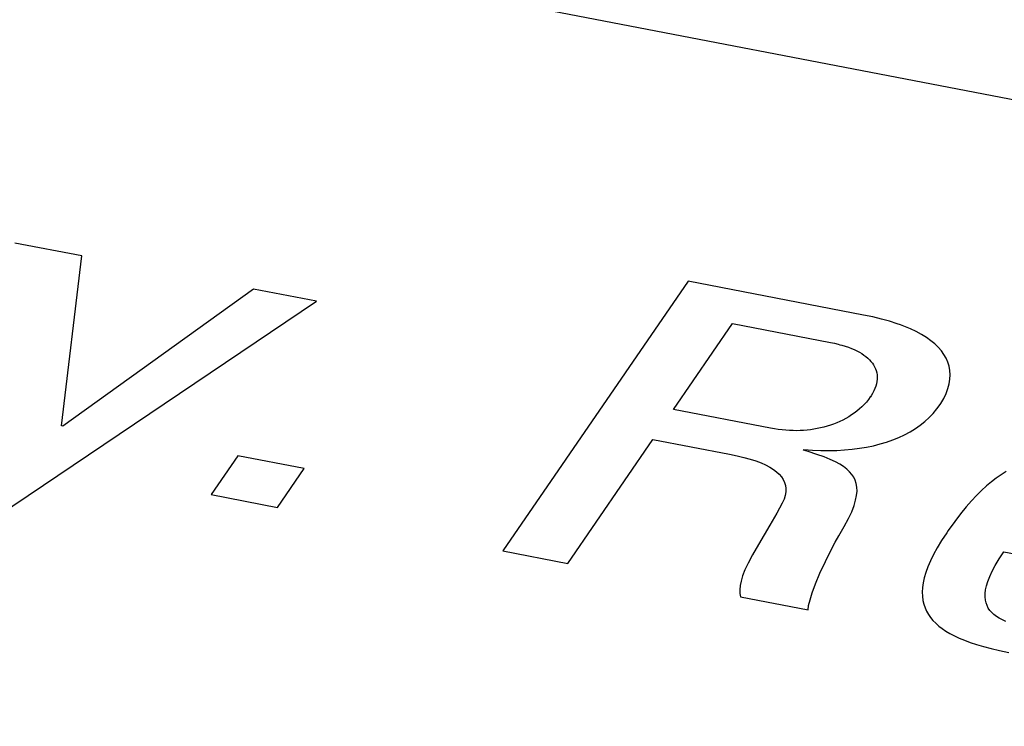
# Model space of a CAD drawing. Extents: x -837 to -216, y -123 to 601.
# Tile 96 of 136: x -329.1 to -326.09, y 511.13 to 513.29. Entities that reach past the tile are written whole.
import ezdxf

# ---------------------------------------------------------------- set-up
doc = ezdxf.new("R2010")
doc.units = 0
doc.header["$LTSCALE"] = 23.1
doc.layers.add('HEATSINK_AM_0', color=7, linetype='CONTINUOUS')

msp = doc.modelspace()

# ---------------------------------------------------------------- linework, layer by layer
at = {"layer": 'HEATSINK_AM_0', "color": 7}
for p, q in [((-339.2305, 515.5802), (-290.3255, 506.148)), ((-328.9129, 512.5631), (-329.1175, 512.6026)), ((-328.9744, 512.0435), (-328.9129, 512.5631)), ((-327.0584, 512.486), (-327.6246, 511.6616)), ((-326.5218, 512.3825), (-327.0584, 512.486)), ((-328.3871, 512.4617), (-328.9701, 512.0427)), ((-328.1953, 512.4247), (-328.3871, 512.4617)), ((-329.2346, 511.7252), (-328.1953, 512.4247)), ((-326.4934, 512.3766), (-326.5218, 512.3825)), ((-327.1032, 512.0938), (-326.9229, 512.3564)), ((-326.9229, 512.3564), (-326.6234, 512.2987)), ((-326.4669, 512.3702), (-326.4934, 512.3766)), ((-326.4423, 512.3634), (-326.4669, 512.3702)), ((-326.4194, 512.3561), (-326.4423, 512.3634)), ((-326.4086, 512.3523), (-326.4194, 512.3561)), ((-326.3982, 512.3484), (-326.4086, 512.3523)), ((-326.3787, 512.3403), (-326.3982, 512.3484)), ((-326.3608, 512.3319), (-326.3787, 512.3403)), ((-326.3444, 512.3231), (-326.3608, 512.3319)), ((-326.3295, 512.3138), (-326.3444, 512.3231)), ((-326.6234, 512.2987), (-326.6111, 512.2961)), ((-326.6111, 512.2961), (-326.5994, 512.2934)), ((-326.5994, 512.2934), (-326.5939, 512.2919)), ((-326.5939, 512.2919), (-326.5884, 512.2904)), ((-326.5884, 512.2904), (-326.578, 512.2873)), ((-326.316, 512.3042), (-326.3295, 512.3138)), ((-326.3039, 512.2943), (-326.316, 512.3042)), ((-326.2932, 512.2839), (-326.3039, 512.2943)), ((-326.578, 512.2873), (-326.5682, 512.284)), ((-326.5682, 512.284), (-326.5589, 512.2805)), ((-326.5589, 512.2805), (-326.5502, 512.2768)), ((-326.5502, 512.2768), (-326.5421, 512.273)), ((-326.5421, 512.273), (-326.5345, 512.2689)), ((-326.5345, 512.2689), (-326.5273, 512.2647)), ((-326.5273, 512.2647), (-326.5207, 512.2603)), ((-326.5207, 512.2603), (-326.5146, 512.2558)), ((-326.2839, 512.2731), (-326.2932, 512.2839)), ((-326.2759, 512.262), (-326.2839, 512.2731)), ((-326.2693, 512.2504), (-326.2759, 512.262)), ((-326.5146, 512.2558), (-326.5089, 512.251)), ((-326.5089, 512.251), (-326.5038, 512.2461)), ((-326.5038, 512.2461), (-326.4991, 512.241)), ((-326.4991, 512.241), (-326.4949, 512.2357)), ((-326.4949, 512.2357), (-326.4913, 512.2302)), ((-326.4913, 512.2302), (-326.4881, 512.2245)), ((-326.2641, 512.2384), (-326.2693, 512.2504)), ((-326.2602, 512.2259), (-326.2641, 512.2384)), ((-326.4881, 512.2245), (-326.4854, 512.2186)), ((-326.4854, 512.2186), (-326.4833, 512.2125)), ((-326.4833, 512.2125), (-326.4817, 512.2063)), ((-326.4817, 512.2063), (-326.4807, 512.1998)), ((-326.4807, 512.1998), (-326.4803, 512.1932)), ((-326.2579, 512.2131), (-326.2602, 512.2259)), ((-326.257, 512.1998), (-326.2579, 512.2131)), ((-326.2577, 512.1861), (-326.257, 512.1998)), ((-326.4825, 512.1724), (-326.4845, 512.1652)), ((-326.4811, 512.1795), (-326.4825, 512.1724)), ((-326.4804, 512.1864), (-326.4811, 512.1795)), ((-326.4803, 512.1932), (-326.4804, 512.1864)), ((-326.2638, 512.1575), (-326.2599, 512.1719)), ((-326.2599, 512.1719), (-326.2577, 512.1861)), ((-326.4942, 512.1431), (-326.4986, 512.1358)), ((-326.4903, 512.1505), (-326.4942, 512.1431)), ((-326.4871, 512.1579), (-326.4903, 512.1505)), ((-326.4845, 512.1652), (-326.4871, 512.1579)), ((-326.2765, 512.1276), (-326.2693, 512.1427)), ((-326.2693, 512.1427), (-326.2638, 512.1575)), ((-326.5198, 512.1092), (-326.5269, 512.1022)), ((-326.5131, 512.1166), (-326.5198, 512.1092)), ((-326.5069, 512.1242), (-326.5131, 512.1166)), ((-326.5011, 512.132), (-326.5069, 512.1242)), ((-326.5007, 512.1327), (-326.5011, 512.132)), ((-326.4986, 512.1358), (-326.5007, 512.1327)), ((-326.2902, 512.1051), (-326.2854, 512.1123)), ((-326.2854, 512.1123), (-326.2765, 512.1276)), ((-326.8059, 512.0365), (-327.1032, 512.0938)), ((-326.5502, 512.0828), (-326.5586, 512.077)), ((-326.5421, 512.0889), (-326.5502, 512.0828)), ((-326.5343, 512.0954), (-326.5421, 512.0889)), ((-326.5269, 512.1022), (-326.5343, 512.0954)), ((-326.3207, 512.0692), (-326.3085, 512.0819)), ((-326.3085, 512.0819), (-326.2973, 512.0954)), ((-326.2973, 512.0954), (-326.2902, 512.1051)), ((-326.6135, 512.0492), (-326.6232, 512.0457)), ((-326.6039, 512.053), (-326.6135, 512.0492)), ((-326.5944, 512.0571), (-326.6039, 512.053)), ((-326.5852, 512.0615), (-326.5944, 512.0571)), ((-326.5761, 512.0663), (-326.5852, 512.0615)), ((-326.5672, 512.0715), (-326.5761, 512.0663)), ((-326.5586, 512.077), (-326.5672, 512.0715)), ((-326.3482, 512.046), (-326.334, 512.0572)), ((-326.334, 512.0572), (-326.3207, 512.0692)), ((-328.9701, 512.0427), (-328.9744, 512.0435)), ((-326.7942, 512.0344), (-326.8059, 512.0365)), ((-326.7825, 512.0326), (-326.7942, 512.0344)), ((-326.7711, 512.0312), (-326.7825, 512.0326)), ((-326.7597, 512.0302), (-326.7711, 512.0312)), ((-326.7485, 512.0295), (-326.7597, 512.0302)), ((-326.7375, 512.0291), (-326.7485, 512.0295)), ((-326.7265, 512.029), (-326.7375, 512.0291)), ((-326.7157, 512.0293), (-326.7265, 512.029)), ((-326.705, 512.0298), (-326.7157, 512.0293)), ((-326.6944, 512.0307), (-326.705, 512.0298)), ((-326.6839, 512.0319), (-326.6944, 512.0307)), ((-326.6735, 512.0334), (-326.6839, 512.0319)), ((-326.6632, 512.0352), (-326.6735, 512.0334)), ((-326.6531, 512.0374), (-326.6632, 512.0352)), ((-326.643, 512.0398), (-326.6531, 512.0374)), ((-326.633, 512.0426), (-326.643, 512.0398)), ((-326.6232, 512.0457), (-326.633, 512.0426)), ((-326.3962, 512.0168), (-326.3794, 512.0258)), ((-326.3794, 512.0258), (-326.3634, 512.0355)), ((-326.3634, 512.0355), (-326.3482, 512.046)), ((-327.4264, 511.6233), (-327.166, 512.0024)), ((-327.166, 512.0024), (-326.9315, 511.9572)), ((-326.4913, 511.9832), (-326.4709, 511.9884)), ((-326.4709, 511.9884), (-326.4512, 511.9944)), ((-326.4512, 511.9944), (-326.4321, 512.0011)), ((-326.4321, 512.0011), (-326.4138, 512.0086)), ((-326.4138, 512.0086), (-326.3962, 512.0168)), ((-326.9315, 511.9572), (-326.9088, 511.9525)), ((-326.7056, 511.9693), (-326.7041, 511.9715)), ((-326.6913, 511.965), (-326.7056, 511.9693)), ((-326.7041, 511.9715), (-326.6779, 511.9695)), ((-326.6646, 511.9564), (-326.6913, 511.965)), ((-326.6779, 511.9695), (-326.6524, 511.9684)), ((-326.6524, 511.9684), (-326.6275, 511.9681)), ((-326.6275, 511.9681), (-326.6032, 511.9686)), ((-326.6032, 511.9686), (-326.5796, 511.97)), ((-326.5796, 511.97), (-326.5565, 511.9721)), ((-326.5565, 511.9721), (-326.5342, 511.9751)), ((-326.5342, 511.9751), (-326.5124, 511.9788)), ((-326.5124, 511.9788), (-326.4913, 511.9832)), ((-328.4351, 511.9524), (-328.5167, 511.8336)), ((-328.2326, 511.9133), (-328.4351, 511.9524)), ((-326.9088, 511.9525), (-326.8879, 511.9475)), ((-326.8879, 511.9475), (-326.8687, 511.9422)), ((-326.8687, 511.9422), (-326.8512, 511.9365)), ((-326.8512, 511.9365), (-326.8354, 511.9305)), ((-326.8354, 511.9305), (-326.8213, 511.9241)), ((-326.6425, 511.9486), (-326.6646, 511.9564)), ((-326.6239, 511.941), (-326.6425, 511.9486)), ((-326.6081, 511.9337), (-326.6239, 511.941)), ((-326.5945, 511.9264), (-326.6081, 511.9337)), ((-328.3142, 511.7946), (-328.2326, 511.9133)), ((-326.8213, 511.9241), (-326.8087, 511.9175)), ((-326.8087, 511.9175), (-326.7976, 511.9106)), ((-326.7976, 511.9106), (-326.7879, 511.9033)), ((-326.7879, 511.9033), (-326.7797, 511.8958)), ((-326.5829, 511.9191), (-326.5945, 511.9264)), ((-326.573, 511.9115), (-326.5829, 511.9191)), ((-326.5645, 511.9037), (-326.573, 511.9115)), ((-326.5574, 511.8955), (-326.5645, 511.9037)), ((-326.0856, 511.904), (-326.1007, 511.8945)), ((-326.7797, 511.8958), (-326.7728, 511.8878)), ((-326.7728, 511.8878), (-326.7673, 511.8795)), ((-326.7673, 511.8795), (-326.7631, 511.8708)), ((-326.7631, 511.8708), (-326.7604, 511.8616)), ((-326.5516, 511.8867), (-326.5574, 511.8955)), ((-326.5472, 511.8774), (-326.5516, 511.8867)), ((-326.544, 511.8673), (-326.5472, 511.8774)), ((-326.5422, 511.8564), (-326.544, 511.8673)), ((-326.1309, 511.8726), (-326.146, 511.8601)), ((-326.1158, 511.8841), (-326.1309, 511.8726)), ((-326.1007, 511.8945), (-326.1158, 511.8841)), ((-326.7594, 511.8417), (-326.7613, 511.8308)), ((-326.7604, 511.8616), (-326.7591, 511.8519)), ((-326.7591, 511.8519), (-326.7594, 511.8417)), ((-326.543, 511.8312), (-326.5418, 511.8445)), ((-326.5418, 511.8445), (-326.5422, 511.8564)), ((-326.1612, 511.8463), (-326.1765, 511.8312)), ((-326.146, 511.8601), (-326.1612, 511.8463)), ((-328.5167, 511.8336), (-328.3142, 511.7946)), ((-326.7705, 511.8072), (-326.787, 511.7765)), ((-326.765, 511.8194), (-326.7705, 511.8072)), ((-326.7613, 511.8308), (-326.765, 511.8194)), ((-326.5509, 511.8), (-326.546, 511.8165)), ((-326.546, 511.8165), (-326.543, 511.8312)), ((-326.1922, 511.8145), (-326.2083, 511.7959)), ((-326.1765, 511.8312), (-326.1922, 511.8145)), ((-326.787, 511.7765), (-326.8081, 511.7402)), ((-326.5678, 511.7602), (-326.5581, 511.7814)), ((-326.5581, 511.7814), (-326.5509, 511.8)), ((-326.2083, 511.7959), (-326.2252, 511.775)), ((-326.5807, 511.7359), (-326.5678, 511.7602)), ((-326.2431, 511.7512), (-326.2629, 511.7235)), ((-326.2252, 511.775), (-326.2431, 511.7512)), ((-326.8081, 511.7402), (-326.8433, 511.6811)), ((-326.5972, 511.7078), (-326.5807, 511.7359)), ((-326.2676, 511.7167), (-326.283, 511.6933)), ((-326.2629, 511.7235), (-326.2676, 511.7167)), ((-326.6199, 511.6668), (-326.6084, 511.6885)), ((-326.6084, 511.6885), (-326.5972, 511.7078)), ((-326.283, 511.6933), (-326.2963, 511.6713)), ((-327.6246, 511.6616), (-327.4264, 511.6233)), ((-326.8433, 511.6811), (-326.8616, 511.6493)), ((-326.6385, 511.6294), (-326.6199, 511.6668)), ((-326.2963, 511.6713), (-326.3077, 511.6506)), ((-326.1071, 511.6369), (-326.0929, 511.6584)), ((-326.0929, 511.6584), (-325.4809, 511.5404)), ((-326.8616, 511.6493), (-326.8748, 511.6242)), ((-326.6552, 511.5929), (-326.6385, 511.6294)), ((-326.3173, 511.6311), (-326.3251, 511.6127)), ((-326.3077, 511.6506), (-326.3173, 511.6311)), ((-326.1189, 511.6173), (-326.1071, 511.6369)), ((-326.8846, 511.6033), (-326.8917, 511.5852)), ((-326.8748, 511.6242), (-326.8846, 511.6033)), ((-326.3313, 511.5954), (-326.3361, 511.5791)), ((-326.3251, 511.6127), (-326.3313, 511.5954)), ((-326.136, 511.5832), (-326.1284, 511.5995)), ((-326.1284, 511.5995), (-326.1189, 511.6173)), ((-326.8965, 511.5694), (-326.8994, 511.5554)), ((-326.8917, 511.5852), (-326.8965, 511.5694)), ((-326.6687, 511.5605), (-326.6552, 511.5929)), ((-326.3361, 511.5791), (-326.3394, 511.5638)), ((-326.146, 511.5549), (-326.1418, 511.5684)), ((-326.1418, 511.5684), (-326.136, 511.5832)), ((-326.8994, 511.5554), (-326.9005, 511.5429)), ((-326.9005, 511.5429), (-326.9002, 511.5317)), ((-326.6787, 511.5334), (-326.6687, 511.5605)), ((-326.3414, 511.5493), (-326.3421, 511.5356)), ((-326.3421, 511.5356), (-326.3416, 511.5226)), ((-326.3394, 511.5638), (-326.3414, 511.5493)), ((-326.1501, 511.5312), (-326.1487, 511.5425)), ((-326.1487, 511.5425), (-326.146, 511.5549)), ((-326.9002, 511.5317), (-326.8984, 511.5215)), ((-326.8984, 511.5215), (-326.6916, 511.4816)), ((-326.6897, 511.4945), (-326.6856, 511.5116)), ((-326.6856, 511.5116), (-326.6787, 511.5334)), ((-326.3416, 511.5226), (-326.3401, 511.5103)), ((-326.3401, 511.5103), (-326.3375, 511.4987)), ((-326.1503, 511.5207), (-326.1501, 511.5312)), ((-326.1493, 511.5112), (-326.1503, 511.5207)), ((-326.1473, 511.5023), (-326.1493, 511.5112)), ((-326.6916, 511.4816), (-326.6897, 511.4945)), ((-326.3375, 511.4987), (-326.3338, 511.4877)), ((-326.3338, 511.4877), (-326.3292, 511.4772)), ((-326.3292, 511.4772), (-326.3236, 511.4672)), ((-326.1443, 511.4942), (-326.1473, 511.5023)), ((-326.1403, 511.4866), (-326.1443, 511.4942)), ((-326.1355, 511.4795), (-326.1403, 511.4866)), ((-326.1297, 511.473), (-326.1355, 511.4795)), ((-326.3236, 511.4672), (-326.317, 511.4578)), ((-326.317, 511.4578), (-326.3095, 511.4487)), ((-326.3095, 511.4487), (-326.3011, 511.4401)), ((-326.123, 511.4668), (-326.1297, 511.473)), ((-326.1154, 511.461), (-326.123, 511.4668)), ((-326.1068, 511.4556), (-326.1154, 511.461)), ((-326.0971, 511.4504), (-326.1068, 511.4556)), ((-326.0863, 511.4455), (-326.0971, 511.4504)), ((-326.3011, 511.4401), (-326.2918, 511.4318)), ((-326.2918, 511.4318), (-326.2814, 511.4238)), ((-326.2814, 511.4238), (-326.27, 511.4162)), ((-326.27, 511.4162), (-326.2576, 511.4088)), ((-326.2576, 511.4088), (-326.244, 511.4017)), ((-326.244, 511.4017), (-326.2292, 511.3948)), ((-326.2292, 511.3948), (-326.213, 511.3881)), ((-326.213, 511.3881), (-326.1954, 511.3816)), ((-326.1954, 511.3816), (-326.1761, 511.3752)), ((-326.1761, 511.3752), (-326.155, 511.369)), ((-326.155, 511.369), (-326.1317, 511.3628)), ((-326.1317, 511.3628), (-326.106, 511.3566)), ((-326.106, 511.3566), (-326.0772, 511.3504))]:
    msp.add_line(p, q, dxfattribs=at)

doc.saveas('drawing.dxf')
